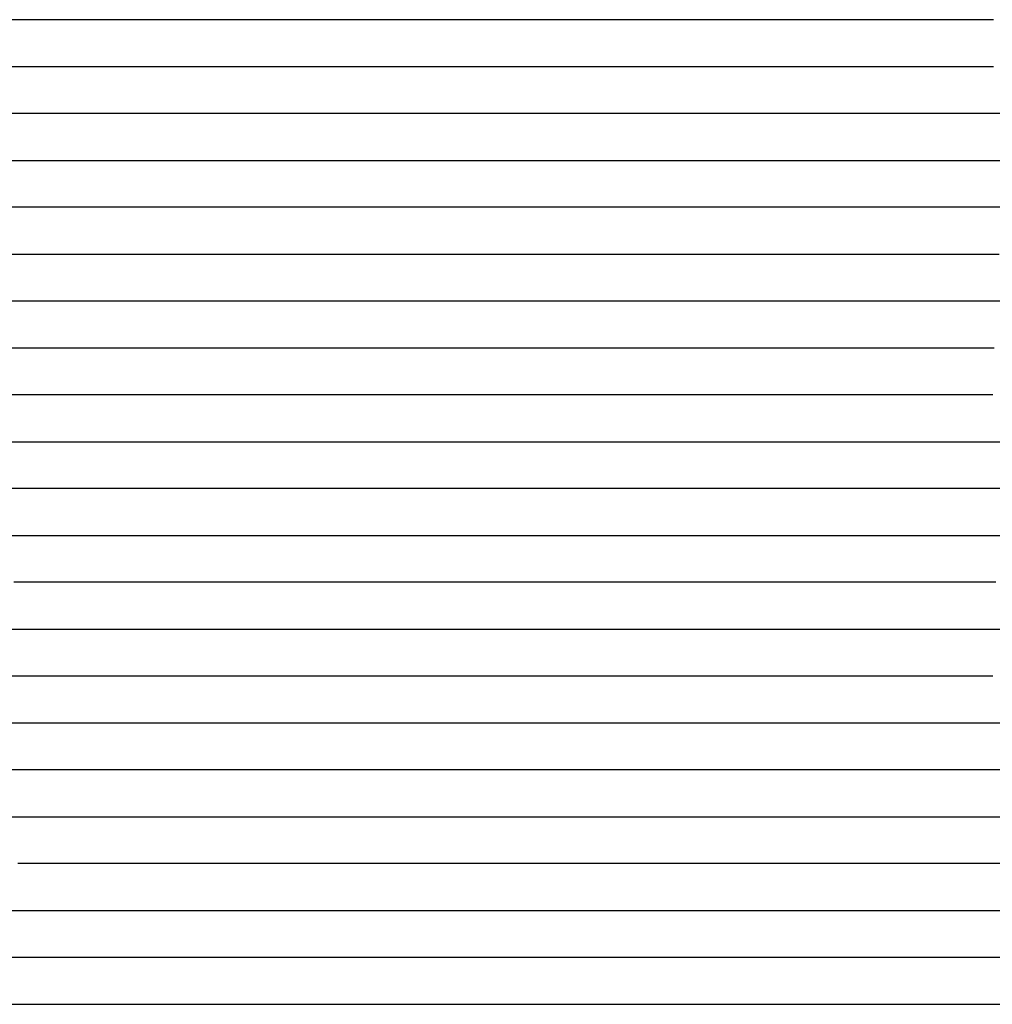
# Model space of a CAD drawing. Extents: x -4 to 4.3, y -2 to 2.5.
# Tile 70 of 108: x 1.71 to 1.97, y -0.87 to -0.61. Entities that reach past the tile are written whole.
import ezdxf

# ---------------------------------------------------------------- set-up
doc = ezdxf.new("R2010")
doc.units = 0

msp = doc.modelspace()

# ---------------------------------------------------------------- linework, layer by layer
at = {"layer": 'Default', "color": 72, "linetype": 'CONTINUOUS'}
for p, q in [((1.712472, -0.61246, -0.096392), (1.70185, -0.61246, -0.086019)), ((1.722546, -0.61246, -0.10726), (1.712472, -0.61246, -0.096392)), ((1.731984, -0.61246, -0.11845), (1.722546, -0.61246, -0.10726)), ((1.736938, -0.61246, -0.125076), (1.731984, -0.61246, -0.11845)), ((1.741892, -0.61246, -0.120747), (1.736938, -0.61246, -0.125076)), ((1.752535, -0.61246, -0.107769), (1.741892, -0.61246, -0.120747)), ((1.763614, -0.61246, -0.095861), (1.752535, -0.61246, -0.107769)), ((1.775398, -0.61246, -0.084142), (1.763614, -0.61246, -0.095861)), ((1.787885, -0.61246, -0.073268), (1.775398, -0.61246, -0.084142)), ((1.801114, -0.61246, -0.06332), (1.787885, -0.61246, -0.073268)), ((1.816038, -0.61246, -0.053937), (1.801114, -0.61246, -0.06332)), ((1.831563, -0.61246, -0.049126), (1.816038, -0.61246, -0.053937)), ((1.847134, -0.61246, -0.047356), (1.831563, -0.61246, -0.049126)), ((1.862313, -0.61246, -0.048629), (1.847134, -0.61246, -0.047356)), ((1.87681, -0.61246, -0.052168), (1.862313, -0.61246, -0.048629)), ((1.906512, -0.61246, -0.063728), (1.87681, -0.61246, -0.052168)), ((1.92213, -0.61246, -0.067966), (1.906512, -0.61246, -0.063728)), ((1.937414, -0.61246, -0.068397), (1.92213, -0.61246, -0.067966)), ((1.952147, -0.61246, -0.065264), (1.937414, -0.61246, -0.068397)), ((1.966442, -0.61246, -0.060216), (1.952147, -0.61246, -0.065264)), ((1.697429, -0.62496, -0.083375), (1.709289, -0.62496, -0.095047)), ((1.709289, -0.62496, -0.095047), (1.720426, -0.62496, -0.106924)), ((1.720426, -0.62496, -0.106924), (1.731113, -0.62496, -0.119792)), ((1.731113, -0.62496, -0.119792), (1.736105, -0.62496, -0.126435)), ((1.736105, -0.62496, -0.126435), (1.738601, -0.62496, -0.123629)), ((1.738601, -0.62496, -0.123629), (1.750585, -0.62496, -0.108637)), ((1.750585, -0.62496, -0.108637), (1.760413, -0.62496, -0.097749)), ((1.760413, -0.62496, -0.097749), (1.770883, -0.62496, -0.087347)), ((1.770883, -0.62496, -0.087347), (1.781967, -0.62496, -0.077504)), ((1.781967, -0.62496, -0.077504), (1.79365, -0.62496, -0.068093)), ((1.79365, -0.62496, -0.068093), (1.805819, -0.62496, -0.059833)), ((1.805819, -0.62496, -0.059833), (1.818747, -0.62496, -0.053239)), ((1.818747, -0.62496, -0.053239), (1.832666, -0.62496, -0.049389)), ((1.832666, -0.62496, -0.049389), (1.847725, -0.62496, -0.04892)), ((1.847725, -0.62496, -0.04892), (1.863342, -0.62496, -0.05242)), ((1.863342, -0.62496, -0.05242), (1.878589, -0.62496, -0.058668)), ((1.878589, -0.62496, -0.058668), (1.893047, -0.62496, -0.06584)), ((1.893047, -0.62496, -0.06584), (1.907045, -0.62496, -0.072134)), ((1.907045, -0.62496, -0.072134), (1.921295, -0.62496, -0.07733)), ((1.921295, -0.62496, -0.07733), (1.935975, -0.62496, -0.078565)), ((1.935975, -0.62496, -0.078565), (1.94376, -0.62496, -0.076939)), ((1.94376, -0.62496, -0.076939), (1.951545, -0.62496, -0.074408)), ((1.951545, -0.62496, -0.074408), (1.966405, -0.62496, -0.067055)), ((1.714189, -0.63746, -0.101283), (1.70391, -0.63746, -0.090715)), ((1.723567, -0.63746, -0.112021), (1.714189, -0.63746, -0.101283)), ((1.729081, -0.63746, -0.119368), (1.723567, -0.63746, -0.112021)), ((1.731838, -0.63746, -0.122623), (1.729081, -0.63746, -0.119368)), ((1.734595, -0.63746, -0.126153), (1.731838, -0.63746, -0.122623)), ((1.744553, -0.63746, -0.116157), (1.734595, -0.63746, -0.126153)), ((1.755232, -0.63746, -0.103244), (1.744553, -0.63746, -0.116157)), ((1.766637, -0.63746, -0.091062), (1.755232, -0.63746, -0.103244)), ((1.778761, -0.63746, -0.07971), (1.766637, -0.63746, -0.091062)), ((1.791663, -0.63746, -0.06922), (1.778761, -0.63746, -0.07971)), ((1.806415, -0.63746, -0.059143), (1.791663, -0.63746, -0.06922)), ((1.821931, -0.63746, -0.053727), (1.806415, -0.63746, -0.059143)), ((1.837537, -0.63746, -0.051877), (1.821931, -0.63746, -0.053727)), ((1.852472, -0.63746, -0.052619), (1.837537, -0.63746, -0.051877)), ((1.866108, -0.63746, -0.056813), (1.852472, -0.63746, -0.052619)), ((1.879317, -0.63746, -0.064203), (1.866108, -0.63746, -0.056813)), ((1.892903, -0.63746, -0.072787), (1.879317, -0.63746, -0.064203)), ((1.906854, -0.63746, -0.080713), (1.892903, -0.63746, -0.072787)), ((1.922071, -0.63746, -0.088386), (1.906854, -0.63746, -0.080713)), ((1.929289, -0.63746, -0.09007), (1.922071, -0.63746, -0.088386)), ((1.936508, -0.63746, -0.089744), (1.929289, -0.63746, -0.09007)), ((1.949596, -0.63746, -0.084327), (1.936508, -0.63746, -0.089744)), ((1.975858, -0.63746, -0.066679), (1.949596, -0.63746, -0.084327)), ((1.704236, -0.64996, -0.092569), (1.715704, -0.64996, -0.104644)), ((1.715704, -0.64996, -0.104644), (1.726464, -0.64996, -0.11751)), ((1.726464, -0.64996, -0.11751), (1.736488, -0.64996, -0.126581)), ((1.736488, -0.64996, -0.126581), (1.737936, -0.64996, -0.12436)), ((1.737936, -0.64996, -0.12436), (1.739384, -0.64996, -0.122328)), ((1.739384, -0.64996, -0.122328), (1.748073, -0.64996, -0.111352)), ((1.748073, -0.64996, -0.111352), (1.757731, -0.64996, -0.10032)), ((1.757731, -0.64996, -0.10032), (1.768024, -0.64996, -0.089721)), ((1.768024, -0.64996, -0.089721), (1.778909, -0.64996, -0.079657)), ((1.778909, -0.64996, -0.079657), (1.790382, -0.64996, -0.070195)), ((1.790382, -0.64996, -0.070195), (1.802436, -0.64996, -0.061405)), ((1.802436, -0.64996, -0.061405), (1.815061, -0.64996, -0.05562)), ((1.815061, -0.64996, -0.05562), (1.829266, -0.64996, -0.052714)), ((1.829266, -0.64996, -0.052714), (1.844574, -0.64996, -0.053291)), ((1.844574, -0.64996, -0.053291), (1.860188, -0.64996, -0.05798)), ((1.860188, -0.64996, -0.05798), (1.875153, -0.64996, -0.065095)), ((1.875153, -0.64996, -0.065095), (1.914045, -0.64996, -0.09445)), ((1.914045, -0.64996, -0.09445), (1.926676, -0.64996, -0.101897)), ((1.926676, -0.64996, -0.101897), (1.933405, -0.64996, -0.103325)), ((1.933405, -0.64996, -0.103325), (1.940135, -0.64996, -0.099728)), ((1.940135, -0.64996, -0.099728), (1.965959, -0.64996, -0.078847)), ((1.965959, -0.64996, -0.078847), (1.990998, -0.64996, -0.061762)), ((1.707023, -0.66246, -0.096942), (1.696497, -0.66246, -0.08655)), ((1.716967, -0.66246, -0.107851), (1.707023, -0.66246, -0.096942)), ((1.725912, -0.66246, -0.118692), (1.716967, -0.66246, -0.107851)), ((1.730578, -0.66246, -0.125375), (1.725912, -0.66246, -0.118692)), ((1.732911, -0.66246, -0.128169), (1.730578, -0.66246, -0.125375)), ((1.735244, -0.66246, -0.128453), (1.732911, -0.66246, -0.128169)), ((1.745286, -0.66246, -0.114966), (1.735244, -0.66246, -0.128453)), ((1.756054, -0.66246, -0.10213), (1.745286, -0.66246, -0.114966)), ((1.767548, -0.66246, -0.090045), (1.756054, -0.66246, -0.10213)), ((1.779758, -0.66246, -0.078801), (1.767548, -0.66246, -0.090045)), ((1.79275, -0.66246, -0.068428), (1.779758, -0.66246, -0.078801)), ((1.807608, -0.66246, -0.058501), (1.79275, -0.66246, -0.068428)), ((1.823205, -0.66246, -0.053423), (1.807608, -0.66246, -0.058501)), ((1.838576, -0.66246, -0.052505), (1.823205, -0.66246, -0.053423)), ((1.852896, -0.66246, -0.05512), (1.838576, -0.66246, -0.052505)), ((1.865959, -0.66246, -0.060823), (1.852896, -0.66246, -0.05512)), ((1.878104, -0.66246, -0.068791), (1.865959, -0.66246, -0.060823)), ((1.889669, -0.66246, -0.078154), (1.878104, -0.66246, -0.068791)), ((1.900621, -0.66246, -0.088104), (1.889669, -0.66246, -0.078154)), ((1.924284, -0.66246, -0.112336), (1.900621, -0.66246, -0.088104)), ((1.927071, -0.66246, -0.114298), (1.924284, -0.66246, -0.112336)), ((1.929857, -0.66246, -0.116047), (1.927071, -0.66246, -0.114298)), ((1.93543, -0.66246, -0.112228), (1.929857, -0.66246, -0.116047)), ((1.947227, -0.66246, -0.100636), (1.93543, -0.66246, -0.112228)), ((1.972131, -0.66246, -0.079695), (1.947227, -0.66246, -0.100636)), ((1.696693, -0.67496, -0.088038), (1.708379, -0.67496, -0.099884)), ((1.708379, -0.67496, -0.099884), (1.719352, -0.67496, -0.112521)), ((1.719352, -0.67496, -0.112521), (1.729596, -0.67496, -0.125847)), ((1.729596, -0.67496, -0.125847), (1.734358, -0.67496, -0.129643)), ((1.734358, -0.67496, -0.129643), (1.739119, -0.67496, -0.122485)), ((1.739119, -0.67496, -0.122485), (1.747938, -0.67496, -0.111336)), ((1.747938, -0.67496, -0.111336), (1.757632, -0.67496, -0.100261)), ((1.757632, -0.67496, -0.100261), (1.767923, -0.67496, -0.089663)), ((1.767923, -0.67496, -0.089663), (1.778807, -0.67496, -0.079597)), ((1.778807, -0.67496, -0.079597), (1.790279, -0.67496, -0.070134)), ((1.790279, -0.67496, -0.070134), (1.802332, -0.67496, -0.061341)), ((1.802332, -0.67496, -0.061341), (1.814955, -0.67496, -0.055535)), ((1.814955, -0.67496, -0.055535), (1.829151, -0.67496, -0.052608)), ((1.829151, -0.67496, -0.052608), (1.844454, -0.67496, -0.053155)), ((1.844454, -0.67496, -0.053155), (1.860069, -0.67496, -0.057804)), ((1.860069, -0.67496, -0.057804), (1.875044, -0.67496, -0.065698)), ((1.875044, -0.67496, -0.065698), (1.888866, -0.67496, -0.076149)), ((1.888866, -0.67496, -0.076149), (1.90133, -0.67496, -0.087137)), ((1.90133, -0.67496, -0.087137), (1.91305, -0.67496, -0.098846)), ((1.91305, -0.67496, -0.098846), (1.924105, -0.67496, -0.110835)), ((1.924105, -0.67496, -0.110835), (1.934696, -0.67496, -0.121252)), ((1.934696, -0.67496, -0.121252), (1.945836, -0.67496, -0.109361)), ((1.945836, -0.67496, -0.109361), (1.967918, -0.67496, -0.088915)), ((1.710128, -0.68746, -0.102416), (1.699959, -0.68746, -0.091702)), ((1.719784, -0.68746, -0.11368), (1.710128, -0.68746, -0.102416)), ((1.728142, -0.68746, -0.124312), (1.719784, -0.68746, -0.11368)), ((1.730541, -0.68746, -0.128101), (1.728142, -0.68746, -0.124312)), ((1.732939, -0.68746, -0.131274), (1.730541, -0.68746, -0.128101)), ((1.737735, -0.68746, -0.124532), (1.732939, -0.68746, -0.131274)), ((1.748062, -0.68746, -0.111256), (1.737735, -0.68746, -0.124532)), ((1.759122, -0.68746, -0.098698), (1.748062, -0.68746, -0.111256)), ((1.770878, -0.68746, -0.086965), (1.759122, -0.68746, -0.098698)), ((1.783008, -0.68746, -0.076345), (1.770878, -0.68746, -0.086965)), ((1.796613, -0.68746, -0.065299), (1.783008, -0.68746, -0.076345)), ((1.811773, -0.68746, -0.056738), (1.796613, -0.68746, -0.065299)), ((1.827397, -0.68746, -0.052834), (1.811773, -0.68746, -0.056738)), ((1.842719, -0.68746, -0.052951), (1.827397, -0.68746, -0.052834)), ((1.857324, -0.68746, -0.055869), (1.842719, -0.68746, -0.052951)), ((1.870238, -0.68746, -0.060779), (1.857324, -0.68746, -0.055869)), ((1.882565, -0.68746, -0.069176), (1.870238, -0.68746, -0.060779)), ((1.894324, -0.68746, -0.078334), (1.882565, -0.68746, -0.069176)), ((1.905493, -0.68746, -0.088107), (1.894324, -0.68746, -0.078334)), ((1.916063, -0.68746, -0.098448), (1.905493, -0.68746, -0.088107)), ((1.926018, -0.68746, -0.109286), (1.916063, -0.68746, -0.098448)), ((1.935274, -0.68746, -0.120483), (1.926018, -0.68746, -0.109286)), ((1.937993, -0.68746, -0.124182), (1.935274, -0.68746, -0.120483)), ((1.940712, -0.68746, -0.122698), (1.937993, -0.68746, -0.124182)), ((1.957544, -0.68746, -0.105116), (1.940712, -0.68746, -0.122698)), ((1.98118, -0.68746, -0.083375), (1.957544, -0.68746, -0.105116)), ((1.695263, -0.69996, -0.086565), (1.707041, -0.69996, -0.098268)), ((1.707041, -0.69996, -0.098268), (1.718125, -0.69996, -0.110798)), ((1.718125, -0.69996, -0.110798), (1.728477, -0.69996, -0.124047)), ((1.728477, -0.69996, -0.124047), (1.733287, -0.69996, -0.130912)), ((1.733287, -0.69996, -0.130912), (1.735692, -0.69996, -0.128269)), ((1.735692, -0.69996, -0.128269), (1.738097, -0.69996, -0.124518)), ((1.738097, -0.69996, -0.124518), (1.74653, -0.69996, -0.113858)), ((1.74653, -0.69996, -0.113858), (1.756225, -0.69996, -0.102637)), ((1.756225, -0.69996, -0.102637), (1.76644, -0.69996, -0.091924)), ((1.76644, -0.69996, -0.091924), (1.777222, -0.69996, -0.081688)), ((1.777222, -0.69996, -0.081688), (1.788554, -0.69996, -0.072072)), ((1.788554, -0.69996, -0.072072), (1.800467, -0.69996, -0.063107)), ((1.800467, -0.69996, -0.063107), (1.812953, -0.69996, -0.056766)), ((1.812953, -0.69996, -0.056766), (1.826884, -0.69996, -0.053347)), ((1.826884, -0.69996, -0.053347), (1.842058, -0.69996, -0.051908)), ((1.842058, -0.69996, -0.051908), (1.857614, -0.69996, -0.053875)), ((1.857614, -0.69996, -0.053875), (1.873115, -0.69996, -0.060201)), ((1.873115, -0.69996, -0.060201), (1.887582, -0.69996, -0.070392)), ((1.887582, -0.69996, -0.070392), (1.900356, -0.69996, -0.080987)), ((1.900356, -0.69996, -0.080987), (1.912382, -0.69996, -0.092025)), ((1.912382, -0.69996, -0.092025), (1.923894, -0.69996, -0.103687)), ((1.923894, -0.69996, -0.103687), (1.93487, -0.69996, -0.116322)), ((1.93487, -0.69996, -0.116322), (1.945117, -0.69996, -0.126137)), ((1.945117, -0.69996, -0.126137), (1.947938, -0.69996, -0.12277)), ((1.947938, -0.69996, -0.12277), (1.950759, -0.69996, -0.118841)), ((1.950759, -0.69996, -0.118841), (1.966576, -0.69996, -0.100965)), ((1.707178, -0.71246, -0.09764), (1.69673, -0.71246, -0.087189)), ((1.717018, -0.71246, -0.108583), (1.707178, -0.71246, -0.09764)), ((1.725835, -0.71246, -0.119459), (1.717018, -0.71246, -0.108583)), ((1.730477, -0.71246, -0.126251), (1.725835, -0.71246, -0.119459)), ((1.732799, -0.71246, -0.129201), (1.730477, -0.71246, -0.126251)), ((1.73512, -0.71246, -0.131442), (1.732799, -0.71246, -0.129201)), ((1.745071, -0.71246, -0.117975), (1.73512, -0.71246, -0.131442)), ((1.755745, -0.71246, -0.105052), (1.745071, -0.71246, -0.117975)), ((1.767145, -0.71246, -0.092866), (1.755745, -0.71246, -0.105052)), ((1.779259, -0.71246, -0.081512), (1.767145, -0.71246, -0.092866)), ((1.792099, -0.71246, -0.07105), (1.779259, -0.71246, -0.081512)), ((1.806126, -0.71246, -0.061324), (1.792099, -0.71246, -0.07105)), ((1.821409, -0.71246, -0.053824), (1.806126, -0.71246, -0.061324)), ((1.837022, -0.71246, -0.050503), (1.821409, -0.71246, -0.053824)), ((1.852064, -0.71246, -0.051095), (1.837022, -0.71246, -0.050503)), ((1.865741, -0.71246, -0.05494), (1.852064, -0.71246, -0.051095)), ((1.878476, -0.71246, -0.061975), (1.865741, -0.71246, -0.05494)), ((1.890672, -0.71246, -0.070645), (1.878476, -0.71246, -0.061975)), ((1.902326, -0.71246, -0.079978), (1.890672, -0.71246, -0.070645)), ((1.913386, -0.71246, -0.089855), (1.902326, -0.71246, -0.079978)), ((1.923841, -0.71246, -0.100289), (1.913386, -0.71246, -0.089855)), ((1.933395, -0.71246, -0.110899), (1.923841, -0.71246, -0.100289)), ((1.939315, -0.71246, -0.118561), (1.933395, -0.71246, -0.110899)), ((1.942275, -0.71246, -0.121876), (1.939315, -0.71246, -0.118561)), ((1.945236, -0.71246, -0.12574), (1.942275, -0.71246, -0.121876)), ((1.955519, -0.71246, -0.116886), (1.945236, -0.71246, -0.12574)), ((1.966275, -0.71246, -0.104581), (1.955519, -0.71246, -0.116886)), ((1.701807, -0.72496, -0.09193), (1.713083, -0.72496, -0.103608)), ((1.713083, -0.72496, -0.103608), (1.723936, -0.72496, -0.116359)), ((1.723936, -0.72496, -0.116359), (1.734064, -0.72496, -0.129909)), ((1.734064, -0.72496, -0.129909), (1.738741, -0.72496, -0.12875)), ((1.738741, -0.72496, -0.12875), (1.753051, -0.72496, -0.110752)), ((1.753051, -0.72496, -0.110752), (1.76282, -0.72496, -0.099843)), ((1.76282, -0.72496, -0.099843), (1.773243, -0.72496, -0.089456)), ((1.773243, -0.72496, -0.089456), (1.784311, -0.72496, -0.079245)), ((1.784311, -0.72496, -0.079245), (1.795795, -0.72496, -0.06977)), ((1.795795, -0.72496, -0.06977), (1.807848, -0.72496, -0.06096)), ((1.807848, -0.72496, -0.06096), (1.820462, -0.72496, -0.054592)), ((1.820462, -0.72496, -0.054592), (1.83441, -0.72496, -0.051195)), ((1.83441, -0.72496, -0.051195), (1.849592, -0.72496, -0.05117)), ((1.849592, -0.72496, -0.05117), (1.865217, -0.72496, -0.054871)), ((1.865217, -0.72496, -0.054871), (1.880421, -0.72496, -0.061145)), ((1.880421, -0.72496, -0.061145), (1.894865, -0.72496, -0.071377)), ((1.894865, -0.72496, -0.071377), (1.907614, -0.72496, -0.082021)), ((1.907614, -0.72496, -0.082021), (1.919609, -0.72496, -0.093152)), ((1.919609, -0.72496, -0.093152), (1.931062, -0.72496, -0.104859)), ((1.931062, -0.72496, -0.104859), (1.941989, -0.72496, -0.117546)), ((1.941989, -0.72496, -0.117546), (1.952185, -0.72496, -0.124779)), ((1.952185, -0.72496, -0.124779), (1.955372, -0.72496, -0.121153)), ((1.955372, -0.72496, -0.121153), (1.958558, -0.72496, -0.116609)), ((1.958558, -0.72496, -0.116609), (1.975343, -0.72496, -0.098007)), ((1.710867, -0.73746, -0.100708), (1.700596, -0.73746, -0.090007)), ((1.720423, -0.73746, -0.111664), (1.710867, -0.73746, -0.100708)), ((1.732688, -0.73746, -0.127353), (1.720423, -0.73746, -0.111664)), ((1.735038, -0.73746, -0.130432), (1.732688, -0.73746, -0.127353)), ((1.739739, -0.73746, -0.130402), (1.735038, -0.73746, -0.130432)), ((1.749909, -0.73746, -0.116903), (1.739739, -0.73746, -0.130402)), ((1.760804, -0.73746, -0.104195), (1.749909, -0.73746, -0.116903)), ((1.772136, -0.73746, -0.092545), (1.760804, -0.73746, -0.104195)), ((1.784133, -0.73746, -0.081156), (1.772136, -0.73746, -0.092545)), ((1.796888, -0.73746, -0.070513), (1.784133, -0.73746, -0.081156)), ((1.811371, -0.73746, -0.060265), (1.796888, -0.73746, -0.070513)), ((1.826754, -0.73746, -0.054039), (1.811371, -0.73746, -0.060265)), ((1.842378, -0.73746, -0.051252), (1.826754, -0.73746, -0.054039)), ((1.857543, -0.73746, -0.051335), (1.842378, -0.73746, -0.051252)), ((1.871449, -0.73746, -0.054788), (1.857543, -0.73746, -0.051335)), ((1.884084, -0.73746, -0.061262), (1.871449, -0.73746, -0.054788)), ((1.896121, -0.73746, -0.07002), (1.884084, -0.73746, -0.061262)), ((1.907547, -0.73746, -0.079475), (1.896121, -0.73746, -0.07002)), ((1.918397, -0.73746, -0.089596), (1.907547, -0.73746, -0.079475)), ((1.928692, -0.73746, -0.100265), (1.918397, -0.73746, -0.089596)), ((1.938328, -0.73746, -0.111266), (1.928692, -0.73746, -0.100265)), ((1.948419, -0.73746, -0.124147), (1.938328, -0.73746, -0.111266)), ((1.950899, -0.73746, -0.127079), (1.948419, -0.73746, -0.124147)), ((1.953379, -0.73746, -0.127541), (1.950899, -0.73746, -0.127079)), ((1.958339, -0.73746, -0.12075), (1.953379, -0.73746, -0.127541)), ((1.968977, -0.73746, -0.107804), (1.958339, -0.73746, -0.12075)), ((1.698337, -0.74996, -0.086947), (1.709982, -0.74996, -0.098859)), ((1.709982, -0.74996, -0.098859), (1.720905, -0.74996, -0.111279)), ((1.720905, -0.74996, -0.111279), (1.731224, -0.74996, -0.124124)), ((1.731224, -0.74996, -0.124124), (1.74101, -0.74996, -0.132066)), ((1.74101, -0.74996, -0.132066), (1.742526, -0.74996, -0.130171)), ((1.742526, -0.74996, -0.130171), (1.747076, -0.74996, -0.12343)), ((1.747076, -0.74996, -0.12343), (1.763258, -0.74996, -0.104519)), ((1.763258, -0.74996, -0.104519), (1.773442, -0.74996, -0.093712)), ((1.773442, -0.74996, -0.093712), (1.784158, -0.74996, -0.083468)), ((1.784158, -0.74996, -0.083468), (1.795452, -0.74996, -0.074144)), ((1.795452, -0.74996, -0.074144), (1.807502, -0.74996, -0.065293)), ((1.807502, -0.74996, -0.065293), (1.820094, -0.74996, -0.058147)), ((1.820094, -0.74996, -0.058147), (1.833684, -0.74996, -0.052772)), ((1.833684, -0.74996, -0.052772), (1.848214, -0.74996, -0.050713)), ((1.848214, -0.74996, -0.050713), (1.863684, -0.74996, -0.052306)), ((1.863684, -0.74996, -0.052306), (1.879227, -0.74996, -0.058187)), ((1.879227, -0.74996, -0.058187), (1.893841, -0.74996, -0.067456)), ((1.893841, -0.74996, -0.067456), (1.907036, -0.74996, -0.078182)), ((1.907036, -0.74996, -0.078182), (1.91916, -0.74996, -0.089564)), ((1.91916, -0.74996, -0.089564), (1.930552, -0.74996, -0.101134)), ((1.930552, -0.74996, -0.101134), (1.941514, -0.74996, -0.113695)), ((1.941514, -0.74996, -0.113695), (1.951788, -0.74996, -0.127091)), ((1.951788, -0.74996, -0.127091), (1.954166, -0.74996, -0.128165)), ((1.954166, -0.74996, -0.128165), (1.956543, -0.74996, -0.124506)), ((1.956543, -0.74996, -0.124506), (1.971032, -0.74996, -0.1067)), ((1.715586, -0.76246, -0.102296), (1.705291, -0.76246, -0.091708)), ((1.72541, -0.76246, -0.113511), (1.715586, -0.76246, -0.102296)), ((1.732107, -0.76246, -0.121794), (1.72541, -0.76246, -0.113511)), ((1.735455, -0.76246, -0.126401), (1.732107, -0.76246, -0.121794)), ((1.737129, -0.76246, -0.129095), (1.735455, -0.76246, -0.126401)), ((1.738803, -0.76246, -0.131295), (1.737129, -0.76246, -0.129095)), ((1.748658, -0.76246, -0.125374), (1.738803, -0.76246, -0.131295)), ((1.759387, -0.76246, -0.112173), (1.748658, -0.76246, -0.125374)), ((1.77083, -0.76246, -0.100058), (1.759387, -0.76246, -0.112173)), ((1.78272, -0.76246, -0.089003), (1.77083, -0.76246, -0.100058)), ((1.795172, -0.76246, -0.078386), (1.78272, -0.76246, -0.089003)), ((1.808386, -0.76246, -0.068371), (1.795172, -0.76246, -0.078386)), ((1.823272, -0.76246, -0.058975), (1.808386, -0.76246, -0.068371)), ((1.838877, -0.76246, -0.053999), (1.823272, -0.76246, -0.058975)), ((1.854197, -0.76246, -0.053224), (1.838877, -0.76246, -0.053999)), ((1.869089, -0.76246, -0.05621), (1.854197, -0.76246, -0.053224)), ((1.882546, -0.76246, -0.060484), (1.869089, -0.76246, -0.05621)), ((1.894697, -0.76246, -0.067655), (1.882546, -0.76246, -0.060484)), ((1.906276, -0.76246, -0.077014), (1.894697, -0.76246, -0.067655)), ((1.917278, -0.76246, -0.086983), (1.906276, -0.76246, -0.077014)), ((1.927714, -0.76246, -0.097506), (1.917278, -0.76246, -0.086983)), ((1.937524, -0.76246, -0.108439), (1.927714, -0.76246, -0.097506)), ((1.95193, -0.76246, -0.126393), (1.937524, -0.76246, -0.108439)), ((1.956724, -0.76246, -0.125277), (1.95193, -0.76246, -0.126393)), ((1.967057, -0.76246, -0.111981), (1.956724, -0.76246, -0.125277)), ((1.702227, -0.77496, -0.086351), (1.714104, -0.77496, -0.097933)), ((1.714104, -0.77496, -0.097933), (1.725291, -0.77496, -0.110349)), ((1.725291, -0.77496, -0.110349), (1.74548, -0.77496, -0.136439)), ((1.74548, -0.77496, -0.136439), (1.747827, -0.77496, -0.132918)), ((1.747827, -0.77496, -0.132918), (1.754867, -0.77496, -0.123882)), ((1.754867, -0.77496, -0.123882), (1.764564, -0.77496, -0.112253)), ((1.764564, -0.77496, -0.112253), (1.774571, -0.77496, -0.101443)), ((1.774571, -0.77496, -0.101443), (1.785185, -0.77496, -0.091094)), ((1.785185, -0.77496, -0.091094), (1.796372, -0.77496, -0.08131)), ((1.796372, -0.77496, -0.08131), (1.808134, -0.77496, -0.072155)), ((1.808134, -0.77496, -0.072155), (1.820464, -0.77496, -0.063697)), ((1.820464, -0.77496, -0.063697), (1.833349, -0.77496, -0.05844)), ((1.833349, -0.77496, -0.05844), (1.847816, -0.77496, -0.05532)), ((1.847816, -0.77496, -0.05532), (1.86309, -0.77496, -0.054904)), ((1.86309, -0.77496, -0.054904), (1.878709, -0.77496, -0.058459)), ((1.878709, -0.77496, -0.058459), (1.893944, -0.77496, -0.066605)), ((1.893944, -0.77496, -0.066605), (1.907724, -0.77496, -0.077812)), ((1.907724, -0.77496, -0.077812), (1.919845, -0.77496, -0.088978)), ((1.919845, -0.77496, -0.088978), (1.931338, -0.77496, -0.10056)), ((1.931338, -0.77496, -0.10056), (1.942343, -0.77496, -0.113154)), ((1.942343, -0.77496, -0.113154), (1.952625, -0.77496, -0.12652)), ((1.952625, -0.77496, -0.12652), (1.957388, -0.77496, -0.125596)), ((1.957388, -0.77496, -0.125596), (1.97209, -0.77496, -0.107493)), ((1.71172, -0.78746, -0.092939), (1.700883, -0.78746, -0.082849)), ((1.721946, -0.78746, -0.103559), (1.71172, -0.78746, -0.092939)), ((1.731524, -0.78746, -0.114625), (1.721946, -0.78746, -0.103559)), ((1.740318, -0.78746, -0.125959), (1.731524, -0.78746, -0.114625)), ((1.745024, -0.78746, -0.132871), (1.740318, -0.78746, -0.125959)), ((1.747377, -0.78746, -0.135943), (1.745024, -0.78746, -0.132871)), ((1.74973, -0.78746, -0.137114), (1.747377, -0.78746, -0.135943)), ((1.759911, -0.78746, -0.123623), (1.74973, -0.78746, -0.137114)), ((1.770689, -0.78746, -0.111075), (1.759911, -0.78746, -0.123623)), ((1.781998, -0.78746, -0.099205), (1.770689, -0.78746, -0.111075)), ((1.794024, -0.78746, -0.087741), (1.781998, -0.78746, -0.099205)), ((1.806821, -0.78746, -0.077125), (1.794024, -0.78746, -0.087741)), ((1.820812, -0.78746, -0.067323), (1.806821, -0.78746, -0.077125)), ((1.836057, -0.78746, -0.059742), (1.820812, -0.78746, -0.067323)), ((1.851673, -0.78746, -0.056236), (1.836057, -0.78746, -0.059742)), ((1.866705, -0.78746, -0.056743), (1.851673, -0.78746, -0.056236)), ((1.880705, -0.78746, -0.060714), (1.866705, -0.78746, -0.056743)), ((1.893639, -0.78746, -0.067123), (1.880705, -0.78746, -0.060714)), ((1.905338, -0.78746, -0.075054), (1.893639, -0.78746, -0.067123)), ((1.91646, -0.78746, -0.084901), (1.905338, -0.78746, -0.075054)), ((1.927013, -0.78746, -0.095313), (1.91646, -0.78746, -0.084901)), ((1.936936, -0.78746, -0.106148), (1.927013, -0.78746, -0.095313)), ((1.951422, -0.78746, -0.123909), (1.936936, -0.78746, -0.106148)), ((1.953776, -0.78746, -0.127118), (1.951422, -0.78746, -0.123909)), ((1.95613, -0.78746, -0.128459), (1.953776, -0.78746, -0.127118)), ((1.966291, -0.78746, -0.115002), (1.95613, -0.78746, -0.128459)), ((1.695294, -0.79996, -0.075977), (1.707605, -0.79996, -0.086539)), ((1.707605, -0.79996, -0.086539), (1.719463, -0.79996, -0.097632)), ((1.719463, -0.79996, -0.097632), (1.730874, -0.79996, -0.109719)), ((1.730874, -0.79996, -0.109719), (1.7416, -0.79996, -0.122601)), ((1.7416, -0.79996, -0.122601), (1.751598, -0.79996, -0.136096)), ((1.751598, -0.79996, -0.136096), (1.756249, -0.79996, -0.13499)), ((1.756249, -0.79996, -0.13499), (1.770815, -0.79996, -0.116799)), ((1.770815, -0.79996, -0.116799), (1.780513, -0.79996, -0.105905)), ((1.780513, -0.79996, -0.105905), (1.790901, -0.79996, -0.095383)), ((1.790901, -0.79996, -0.095383), (1.80188, -0.79996, -0.085912)), ((1.80188, -0.79996, -0.085912), (1.81371, -0.79996, -0.076748)), ((1.81371, -0.79996, -0.076748), (1.826063, -0.79996, -0.068291)), ((1.826063, -0.79996, -0.068291), (1.838956, -0.79996, -0.062419)), ((1.838956, -0.79996, -0.062419), (1.853176, -0.79996, -0.05972)), ((1.853176, -0.79996, -0.05972), (1.868527, -0.79996, -0.059834)), ((1.868527, -0.79996, -0.059834), (1.884151, -0.79996, -0.062834)), ((1.884151, -0.79996, -0.062834), (1.899496, -0.79996, -0.070336)), ((1.899496, -0.79996, -0.070336), (1.913533, -0.79996, -0.081843)), ((1.913533, -0.79996, -0.081843), (1.925617, -0.79996, -0.093418)), ((1.925617, -0.79996, -0.093418), (1.936901, -0.79996, -0.105738)), ((1.936901, -0.79996, -0.105738), (1.947454, -0.79996, -0.118774)), ((1.947454, -0.79996, -0.118774), (1.957285, -0.79996, -0.126484)), ((1.957285, -0.79996, -0.126484), (1.96958, -0.79996, -0.110883)), ((1.712029, -0.81246, -0.086423), (1.700717, -0.81246, -0.076781)), ((1.72292, -0.81246, -0.096802), (1.712029, -0.81246, -0.086423)), ((1.733167, -0.81246, -0.107342), (1.72292, -0.81246, -0.096802)), ((1.742843, -0.81246, -0.118481), (1.733167, -0.81246, -0.107342)), ((1.752329, -0.81246, -0.130508), (1.742843, -0.81246, -0.118481)), ((1.757042, -0.81246, -0.136828), (1.752329, -0.81246, -0.130508)), ((1.761754, -0.81246, -0.135137), (1.757042, -0.81246, -0.136828)), ((1.772307, -0.81246, -0.121185), (1.761754, -0.81246, -0.135137)), ((1.783597, -0.81246, -0.108855), (1.772307, -0.81246, -0.121185)), ((1.795597, -0.81246, -0.097376), (1.783597, -0.81246, -0.108855)), ((1.808064, -0.81246, -0.086978), (1.795597, -0.81246, -0.097376)), ((1.8217, -0.81246, -0.076677), (1.808064, -0.81246, -0.086978)), ((1.83643, -0.81246, -0.068436), (1.8217, -0.81246, -0.076677)), ((1.852002, -0.81246, -0.062926), (1.83643, -0.81246, -0.068436)), ((1.867412, -0.81246, -0.06165), (1.852002, -0.81246, -0.062926)), ((1.88178, -0.81246, -0.064058), (1.867412, -0.81246, -0.06165)), ((1.894815, -0.81246, -0.069629), (1.88178, -0.81246, -0.064058)), ((1.906683, -0.81246, -0.077473), (1.894815, -0.81246, -0.069629)), ((1.917766, -0.81246, -0.086964), (1.906683, -0.81246, -0.077473)), ((1.928291, -0.81246, -0.097424), (1.917766, -0.81246, -0.086964)), ((1.938186, -0.81246, -0.10828), (1.928291, -0.81246, -0.097424)), ((1.950705, -0.81246, -0.123475), (1.938186, -0.81246, -0.10828)), ((1.953114, -0.81246, -0.126702), (1.950705, -0.81246, -0.123475)), ((1.957931, -0.81246, -0.12477), (1.953114, -0.81246, -0.126702)), ((1.96834, -0.81246, -0.111481), (1.957931, -0.81246, -0.12477)), ((1.704368, -0.82496, -0.07623), (1.716853, -0.82496, -0.086558)), ((1.716853, -0.82496, -0.086558), (1.728892, -0.82496, -0.097987)), ((1.728892, -0.82496, -0.097987), (1.740224, -0.82496, -0.110172)), ((1.740224, -0.82496, -0.110172), (1.750865, -0.82496, -0.122616)), ((1.750865, -0.82496, -0.122616), (1.76102, -0.82496, -0.135901)), ((1.76102, -0.82496, -0.135901), (1.765764, -0.82496, -0.137931)), ((1.765764, -0.82496, -0.137931), (1.768136, -0.82496, -0.134689)), ((1.768136, -0.82496, -0.134689), (1.780581, -0.82496, -0.120273)), ((1.780581, -0.82496, -0.120273), (1.790824, -0.82496, -0.109709)), ((1.790824, -0.82496, -0.109709), (1.8017, -0.82496, -0.099358)), ((1.8017, -0.82496, -0.099358), (1.813019, -0.82496, -0.089538)), ((1.813019, -0.82496, -0.089538), (1.824821, -0.82496, -0.080422)), ((1.824821, -0.82496, -0.080422), (1.837187, -0.82496, -0.071998)), ((1.837187, -0.82496, -0.071998), (1.8501, -0.82496, -0.067041)), ((1.8501, -0.82496, -0.067041), (1.864688, -0.82496, -0.065218)), ((1.864688, -0.82496, -0.065218), (1.880192, -0.82496, -0.067296)), ((1.880192, -0.82496, -0.067296), (1.895678, -0.82496, -0.073157)), ((1.895678, -0.82496, -0.073157), (1.910292, -0.82496, -0.081579)), ((1.910292, -0.82496, -0.081579), (1.92383, -0.82496, -0.094157)), ((1.92383, -0.82496, -0.094157), (1.935277, -0.82496, -0.106506)), ((1.935277, -0.82496, -0.106506), (1.945899, -0.82496, -0.1195)), ((1.945899, -0.82496, -0.1195), (1.955788, -0.82496, -0.126653)), ((1.955788, -0.82496, -0.126653), (1.95737, -0.82496, -0.124422)), ((1.95737, -0.82496, -0.124422), (1.958953, -0.82496, -0.12238)), ((1.958953, -0.82496, -0.12238), (1.962118, -0.82496, -0.118762)), ((1.962118, -0.82496, -0.118762), (1.968448, -0.82496, -0.11039)), ((1.717847, -0.83746, -0.083464), (1.706366, -0.83746, -0.074043)), ((1.729199, -0.83746, -0.093946), (1.717847, -0.83746, -0.083464)), ((1.750748, -0.83746, -0.114994), (1.729199, -0.83746, -0.093946)), ((1.766389, -0.83746, -0.132251), (1.750748, -0.83746, -0.114994)), ((1.769019, -0.83746, -0.135969), (1.766389, -0.83746, -0.132251)), ((1.77165, -0.83746, -0.13915), (1.769019, -0.83746, -0.135969)), ((1.793159, -0.83746, -0.11524), (1.77165, -0.83746, -0.13915)), ((1.804925, -0.83746, -0.103638), (1.793159, -0.83746, -0.11524)), ((1.817049, -0.83746, -0.093044), (1.804925, -0.83746, -0.103638)), ((1.830905, -0.83746, -0.08178), (1.817049, -0.83746, -0.093044)), ((1.846253, -0.83746, -0.073781), (1.830905, -0.83746, -0.08178)), ((1.861871, -0.83746, -0.0708), (1.846253, -0.83746, -0.073781)), ((1.877187, -0.83746, -0.07033), (1.861871, -0.83746, -0.0708)), ((1.891402, -0.83746, -0.0732), (1.877187, -0.83746, -0.07033)), ((1.903811, -0.83746, -0.078862), (1.891402, -0.83746, -0.0732)), ((1.914968, -0.83746, -0.0874), (1.903811, -0.83746, -0.078862)), ((1.925444, -0.83746, -0.097671), (1.914968, -0.83746, -0.0874)), ((1.935376, -0.83746, -0.108662), (1.925444, -0.83746, -0.097671)), ((1.945757, -0.83746, -0.121571), (1.935376, -0.83746, -0.108662)), ((1.947487, -0.83746, -0.124159), (1.945757, -0.83746, -0.121571)), ((1.949218, -0.83746, -0.126476), (1.947487, -0.83746, -0.124159)), ((1.959077, -0.83746, -0.121313), (1.949218, -0.83746, -0.126476)), ((1.96988, -0.83746, -0.108029), (1.959077, -0.83746, -0.121313)), ((1.685303, -0.84996, -0.056344), (1.711885, -0.84996, -0.07459)), ((1.711885, -0.84996, -0.07459), (1.737134, -0.84996, -0.094125)), ((1.737134, -0.84996, -0.094125), (1.749324, -0.84996, -0.105334)), ((1.749324, -0.84996, -0.105334), (1.760826, -0.84996, -0.116735)), ((1.760826, -0.84996, -0.116735), (1.771923, -0.84996, -0.129096)), ((1.771923, -0.84996, -0.129096), (1.782361, -0.84996, -0.137335)), ((1.782361, -0.84996, -0.137335), (1.783894, -0.84996, -0.135256)), ((1.783894, -0.84996, -0.135256), (1.785427, -0.84996, -0.133364)), ((1.785427, -0.84996, -0.133364), (1.788494, -0.84996, -0.129958)), ((1.788494, -0.84996, -0.129958), (1.794626, -0.84996, -0.122586)), ((1.794626, -0.84996, -0.122586), (1.804618, -0.84996, -0.112061)), ((1.804618, -0.84996, -0.112061), (1.815376, -0.84996, -0.101525)), ((1.815376, -0.84996, -0.101525), (1.826539, -0.84996, -0.091562)), ((1.826539, -0.84996, -0.091562), (1.838197, -0.84996, -0.083146)), ((1.838197, -0.84996, -0.083146), (1.850865, -0.84996, -0.07659)), ((1.850865, -0.84996, -0.07659), (1.864742, -0.84996, -0.073174)), ((1.864742, -0.84996, -0.073174), (1.879915, -0.84996, -0.073212)), ((1.879915, -0.84996, -0.073212), (1.89554, -0.84996, -0.077401)), ((1.89554, -0.84996, -0.077401), (1.910632, -0.84996, -0.086483)), ((1.910632, -0.84996, -0.086483), (1.924019, -0.84996, -0.09786)), ((1.924019, -0.84996, -0.09786), (1.935926, -0.84996, -0.111204)), ((1.935926, -0.84996, -0.111204), (1.951148, -0.84996, -0.130285)), ((1.951148, -0.84996, -0.130285), (1.953557, -0.84996, -0.127397)), ((1.953557, -0.84996, -0.127397), (1.955967, -0.84996, -0.123679)), ((1.955967, -0.84996, -0.123679), (1.964464, -0.84996, -0.113078)), ((1.964464, -0.84996, -0.113078), (1.974236, -0.84996, -0.102295)), ((1.71599, -0.86246, -0.071977), (1.690076, -0.86246, -0.05595)), ((1.728323, -0.86246, -0.080748), (1.71599, -0.86246, -0.071977)), ((1.740255, -0.86246, -0.09003), (1.728323, -0.86246, -0.080748)), ((1.751606, -0.86246, -0.099627), (1.740255, -0.86246, -0.09003)), ((1.762369, -0.86246, -0.109809), (1.751606, -0.86246, -0.099627)), ((1.772534, -0.86246, -0.120507), (1.762369, -0.86246, -0.109809)), ((1.787171, -0.86246, -0.138075), (1.772534, -0.86246, -0.120507)), ((1.792243, -0.86246, -0.134895), (1.787171, -0.86246, -0.138075)), ((1.803072, -0.86246, -0.122208), (1.792243, -0.86246, -0.134895)), ((1.814296, -0.86246, -0.110534), (1.803072, -0.86246, -0.122208)), ((1.826346, -0.86246, -0.098862), (1.814296, -0.86246, -0.110534)), ((1.840415, -0.86246, -0.087249), (1.826346, -0.86246, -0.098862)), ((1.855852, -0.86246, -0.079792), (1.840415, -0.86246, -0.087249)), ((1.87137, -0.86246, -0.077361), (1.855852, -0.86246, -0.079792)), ((1.885943, -0.86246, -0.079075), (1.87137, -0.86246, -0.077361)), ((1.900059, -0.86246, -0.084535), (1.885943, -0.86246, -0.079075)), ((1.912409, -0.86246, -0.090395), (1.900059, -0.86246, -0.084535)), ((1.922856, -0.86246, -0.098493), (1.912409, -0.86246, -0.090395)), ((1.932658, -0.86246, -0.109393), (1.922856, -0.86246, -0.098493)), ((1.944787, -0.86246, -0.124508), (1.932658, -0.86246, -0.109393)), ((1.947227, -0.86246, -0.128054), (1.944787, -0.86246, -0.124508)), ((1.952106, -0.86246, -0.125938), (1.947227, -0.86246, -0.128054)), ((1.96344, -0.86246, -0.111766), (1.952106, -0.86246, -0.125938)), ((1.977022, -0.86246, -0.098878), (1.96344, -0.86246, -0.111766)), ((1.697497, -0.87496, -0.055657), (1.724909, -0.87496, -0.072384)), ((1.724909, -0.87496, -0.072384), (1.750727, -0.87496, -0.091908)), ((1.750727, -0.87496, -0.091908), (1.763053, -0.87496, -0.102941)), ((1.763053, -0.87496, -0.102941), (1.774695, -0.87496, -0.11421)), ((1.774695, -0.87496, -0.11421), (1.785922, -0.87496, -0.126337)), ((1.785922, -0.87496, -0.126337), (1.796537, -0.87496, -0.139404)), ((1.796537, -0.87496, -0.139404), (1.799, -0.87496, -0.136812)), ((1.799, -0.87496, -0.136812), (1.806389, -0.87496, -0.127489)), ((1.806389, -0.87496, -0.127489), (1.816001, -0.87496, -0.116685)), ((1.816001, -0.87496, -0.116685), (1.826387, -0.87496, -0.10619)), ((1.826387, -0.87496, -0.10619), (1.837378, -0.87496, -0.096245)), ((1.837378, -0.87496, -0.096245), (1.848964, -0.87496, -0.089351)), ((1.848964, -0.87496, -0.089351), (1.862392, -0.87496, -0.085057)), ((1.862392, -0.87496, -0.085057), (1.877274, -0.87496, -0.083089)), ((1.877274, -0.87496, -0.083089), (1.892764, -0.87496, -0.084442)), ((1.892764, -0.87496, -0.084442), (1.90833, -0.87496, -0.090093)), ((1.90833, -0.87496, -0.090093), (1.915673, -0.87496, -0.094627)), ((1.915673, -0.87496, -0.094627), (1.923017, -0.87496, -0.100826)), ((1.923017, -0.87496, -0.100826), (1.934956, -0.87496, -0.114247)), ((1.934956, -0.87496, -0.114247), (1.945342, -0.87496, -0.127736)), ((1.945342, -0.87496, -0.127736), (1.950108, -0.87496, -0.125762)), ((1.950108, -0.87496, -0.125762), (1.964716, -0.87496, -0.108108)), ((1.964716, -0.87496, -0.108108), (1.974735, -0.87496, -0.100403))]:
    msp.add_line(p, q, dxfattribs=at)

doc.saveas('drawing.dxf')
